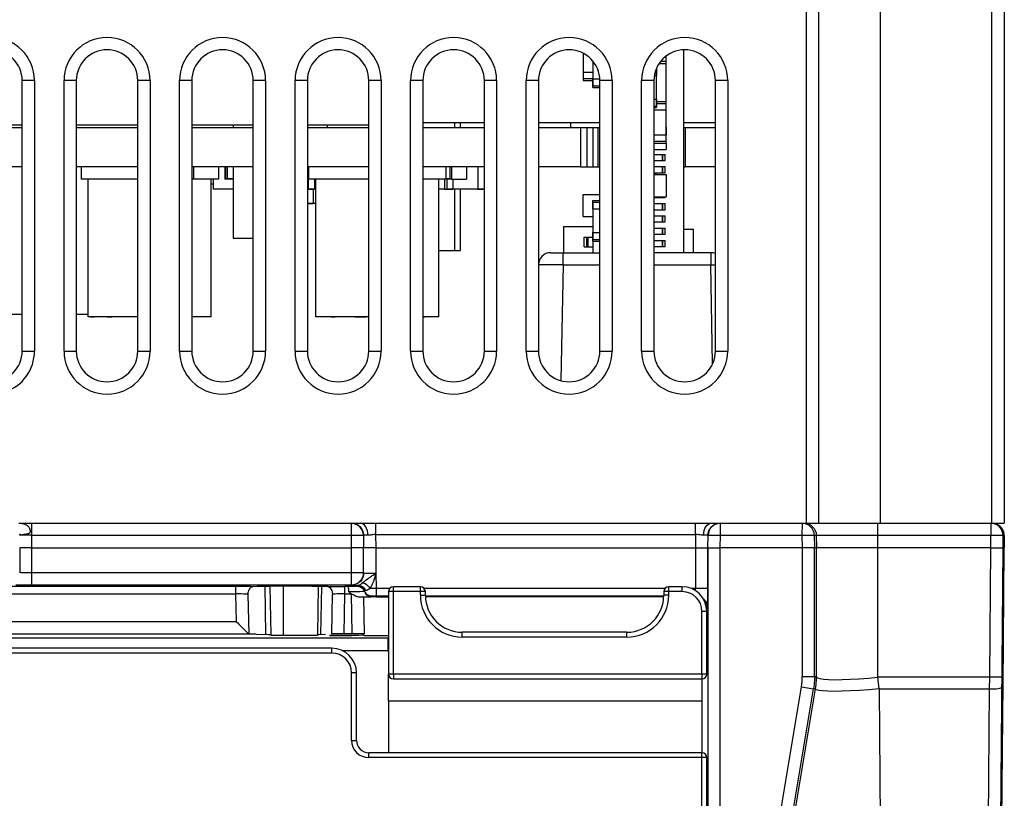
# Model space of a CAD drawing. Header units: millimetres. Extents: x 233 to 839, y 128 to 814.
# Tile 27 of 28: x 557 to 597, y 725 to 756. Entities that reach past the tile are written whole.
import ezdxf

# ---------------------------------------------------------------- set-up
doc = ezdxf.new("R2010")
doc.units = ezdxf.units.MM
doc.header["$LTSCALE"] = 65.395
doc.layers.get('0').update_dxf_attribs({"linetype": 'CONTINUOUS'})

msp = doc.modelspace()

# ---------------------------------------------------------------- linework, layer by layer
for p, q in [((589.066, 735.786), (589.066, 790.486)), ((589.566, 790.486), (589.566, 735.786)), ((592.066, 790.676), (592.066, 735.786)), ((596.616, 735.786), (596.616, 790.486)), ((597.116, 790.676), (597.116, 735.786)), ((579.992, 754.889), (579.992, 753.872)), ((583.357, 754.573), (583.357, 754.774)), ((583.367, 754.485), (583.367, 754.782)), ((584.069, 755.034), (584.069, 746.786)), ((580.389, 753.573), (580.389, 754.565)), ((583.082, 754.485), (583.367, 754.485)), ((583.153, 754.573), (583.357, 754.573)), ((583.367, 752.935), (583.367, 754.485)), ((579.982, 754.126), (580.389, 754.126)), ((579.982, 754.126), (579.982, 753.784)), ((582.886, 753.993), (582.967, 753.993)), ((582.957, 754.26), (582.957, 752.748)), ((582.967, 754.273), (582.967, 753.993)), ((557.666, 753.786), (557.166, 753.786)), ((557.166, 742.786), (557.166, 753.786)), ((557.666, 753.786), (557.666, 742.786)), ((559.366, 753.786), (558.866, 753.786)), ((558.866, 742.786), (558.866, 753.786)), ((559.366, 753.786), (559.366, 742.786)), ((562.366, 753.786), (561.866, 753.786)), ((561.866, 742.786), (561.866, 753.786)), ((562.366, 753.786), (562.366, 742.786)), ((564.066, 753.786), (563.566, 753.786)), ((563.566, 742.786), (563.566, 753.786)), ((564.066, 753.786), (564.066, 742.786)), ((567.066, 753.786), (566.566, 753.786)), ((566.566, 742.786), (566.566, 753.786)), ((567.066, 753.786), (567.066, 742.786)), ((568.766, 753.786), (568.266, 753.786)), ((568.266, 742.786), (568.266, 753.786)), ((568.766, 753.786), (568.766, 742.786)), ((571.766, 753.786), (571.266, 753.786)), ((571.266, 742.786), (571.266, 753.786)), ((571.766, 753.786), (571.766, 742.786)), ((573.466, 753.786), (572.966, 753.786)), ((572.966, 742.786), (572.966, 753.786)), ((573.466, 753.786), (573.466, 742.786)), ((576.466, 753.786), (575.966, 753.786)), ((575.966, 742.786), (575.966, 753.786)), ((576.466, 753.786), (576.466, 742.786)), ((578.166, 753.786), (577.666, 753.786)), ((577.666, 742.786), (577.666, 753.786)), ((578.166, 753.786), (578.166, 742.786)), ((579.982, 753.784), (580.379, 753.784)), ((579.992, 753.872), (580.379, 753.872)), ((580.379, 753.852), (580.666, 753.852)), ((580.379, 753.51), (580.379, 753.852)), ((580.379, 753.51), (580.666, 753.51)), ((580.389, 753.573), (580.666, 753.573)), ((581.166, 753.786), (580.666, 753.786)), ((580.666, 742.786), (580.666, 753.786)), ((581.166, 753.786), (581.166, 742.786)), ((582.866, 753.786), (582.366, 753.786)), ((582.366, 742.786), (582.366, 753.786)), ((582.866, 753.786), (582.866, 742.786)), ((585.866, 753.786), (585.366, 753.786)), ((585.366, 742.786), (585.366, 753.786)), ((585.866, 753.786), (585.866, 742.786)), ((582.866, 753.028), (582.967, 753.028)), ((582.866, 752.748), (582.957, 752.748)), ((582.866, 752.685), (582.967, 752.685)), ((582.957, 752.847), (583.357, 752.847)), ((582.967, 753.028), (582.967, 752.685)), ((582.967, 752.935), (583.367, 752.935)), ((583.357, 751.323), (583.357, 752.847)), ((583.367, 752.593), (583.367, 752.935)), ((582.866, 752.593), (583.367, 752.593)), ((583.367, 752.485), (583.367, 752.593)), ((557.166, 751.976), (554.666, 751.976)), ((554.666, 751.876), (557.166, 751.876)), ((561.866, 751.976), (559.366, 751.976)), ((559.366, 751.876), (561.866, 751.876)), ((566.566, 751.976), (564.066, 751.976)), ((564.066, 751.876), (566.566, 751.876)), ((565.749, 751.976), (565.749, 751.876)), ((571.266, 751.976), (568.766, 751.976)), ((568.766, 751.876), (571.266, 751.876)), ((569.567, 751.976), (569.567, 751.876)), ((573.466, 752.076), (575.966, 752.076)), ((573.466, 751.876), (575.966, 751.876)), ((574.748, 752.076), (574.748, 751.876)), ((574.984, 752.076), (574.984, 751.876)), ((578.166, 752.076), (580.666, 752.076)), ((578.166, 751.876), (580.666, 751.876)), ((579.469, 752.076), (579.469, 751.876)), ((579.872, 751.876), (579.872, 750.276)), ((580.133, 751.876), (580.133, 750.276)), ((580.377, 751.876), (580.377, 750.276)), ((580.586, 751.876), (580.586, 750.276)), ((583.368, 751.885), (583.368, 751.577)), ((584.069, 752.076), (585.366, 752.076)), ((584.069, 751.876), (584.135, 751.876)), ((584.135, 751.876), (584.135, 750.276)), ((584.152, 751.876), (585.366, 751.876)), ((582.866, 751.577), (583.367, 751.577)), ((583.367, 751.235), (583.367, 751.577)), ((582.866, 751.323), (583.357, 751.323)), ((582.866, 751.235), (583.367, 751.235)), ((583.368, 751.235), (583.368, 750.985)), ((582.866, 750.985), (583.368, 750.985)), ((582.866, 750.785), (583.219, 750.785)), ((583.219, 750.785), (583.319, 750.785)), ((583.219, 750.785), (583.219, 750.535)), ((583.219, 750.535), (583.219, 750.785)), ((583.319, 750.535), (583.319, 750.785)), ((557.166, 750.276), (554.666, 750.276)), ((561.866, 750.276), (559.366, 750.276)), ((566.566, 750.276), (564.066, 750.276)), ((565.413, 750.276), (565.413, 749.776)), ((565.437, 750.276), (565.437, 749.776)), ((565.749, 750.276), (565.749, 747.376)), ((571.266, 750.276), (568.766, 750.276)), ((575.966, 750.276), (573.466, 750.276)), ((574.634, 750.276), (574.634, 749.776)), ((575.243, 750.276), (575.243, 749.776)), ((575.704, 750.276), (575.704, 749.376)), ((579.872, 750.276), (578.166, 750.276)), ((579.882, 750.276), (580.666, 750.276)), ((582.866, 750.535), (583.219, 750.535)), ((582.866, 750.285), (583.219, 750.285)), ((583.219, 750.535), (583.319, 750.535)), ((583.219, 750.285), (583.319, 750.285)), ((583.219, 750.285), (583.219, 750.035)), ((583.219, 750.035), (583.219, 750.285)), ((583.319, 750.035), (583.319, 750.285)), ((584.069, 750.276), (584.135, 750.276)), ((585.366, 750.276), (584.152, 750.276)), ((559.558, 750.266), (559.558, 749.776)), ((564.13, 750.266), (564.13, 749.776)), ((565.146, 750.266), (565.146, 749.776)), ((565.5, 750.266), (565.5, 749.786)), ((568.797, 750.266), (568.797, 749.386)), ((568.814, 750.266), (568.814, 749.776)), ((574.402, 750.266), (574.402, 749.776)), ((574.559, 750.266), (574.559, 749.786)), ((582.866, 750.035), (583.219, 750.035)), ((582.866, 749.985), (582.968, 749.985)), ((582.866, 749.96), (583.367, 749.96)), ((582.968, 749.96), (582.968, 749.985)), ((583.219, 750.035), (583.319, 750.035)), ((583.367, 749.96), (583.367, 749.06)), ((561.866, 749.776), (559.558, 749.776)), ((559.853, 744.176), (559.853, 749.776)), ((565.146, 749.776), (564.066, 749.776)), ((564.853, 744.176), (564.853, 749.776)), ((564.931, 749.576), (564.853, 749.576)), ((564.931, 749.776), (564.931, 749.376)), ((565.437, 749.776), (565.413, 749.776)), ((565.749, 749.776), (565.437, 749.776)), ((565.749, 749.786), (565.5, 749.786)), ((571.266, 749.776), (568.814, 749.776)), ((569.051, 749.776), (569.051, 749.376)), ((569.109, 744.176), (569.109, 749.776)), ((574.402, 749.776), (573.466, 749.776)), ((574.109, 744.176), (574.109, 749.776)), ((574.346, 749.776), (574.346, 749.376)), ((574.559, 749.786), (574.402, 749.786)), ((574.634, 749.776), (574.402, 749.776)), ((574.434, 749.776), (574.434, 749.386)), ((574.634, 749.776), (575.243, 749.776)), ((574.688, 749.776), (574.688, 749.376)), ((565.749, 749.376), (564.931, 749.376)), ((566.566, 749.376), (566.549, 749.376)), ((568.766, 749.376), (569.051, 749.376)), ((568.797, 749.386), (569.109, 749.386)), ((568.999, 749.386), (568.999, 748.776)), ((574.346, 749.376), (574.109, 749.376)), ((574.346, 749.376), (574.688, 749.376)), ((574.434, 749.386), (575.958, 749.386)), ((574.748, 749.386), (574.748, 746.876)), ((574.984, 749.386), (574.984, 746.876)), ((575.704, 749.376), (575.966, 749.376)), ((579.982, 749.159), (580.666, 749.159)), ((579.982, 748.259), (579.982, 749.159)), ((569.109, 748.786), (568.766, 748.786)), ((568.999, 748.776), (568.766, 748.776)), ((580.379, 748.91), (580.666, 748.91)), ((580.379, 748.567), (580.379, 748.91)), ((580.389, 748.835), (580.666, 748.835)), ((580.389, 747.323), (580.389, 748.835)), ((582.866, 749.06), (583.367, 749.06)), ((582.866, 749.035), (582.968, 749.035)), ((582.866, 748.785), (583.219, 748.785)), ((582.968, 749.035), (582.968, 749.06)), ((582.968, 749.035), (583.219, 749.035)), ((583.219, 749.06), (583.219, 749.035)), ((583.219, 749.035), (583.219, 749.06)), ((583.219, 749.035), (583.319, 749.035)), ((583.219, 748.785), (583.319, 748.785)), ((583.219, 748.785), (583.219, 748.535)), ((583.219, 748.535), (583.219, 748.785)), ((583.319, 749.035), (583.319, 749.06)), ((583.319, 748.535), (583.319, 748.785)), ((580.379, 748.567), (580.666, 748.567)), ((582.866, 748.535), (583.219, 748.535)), ((582.866, 748.285), (583.219, 748.285)), ((583.219, 748.535), (583.319, 748.535)), ((583.219, 748.285), (583.319, 748.285)), ((583.219, 748.285), (583.219, 748.035)), ((583.219, 748.035), (583.219, 748.285)), ((583.319, 748.035), (583.319, 748.285)), ((579.982, 748.259), (580.389, 748.259)), ((582.866, 748.035), (583.219, 748.035)), ((583.219, 748.035), (583.319, 748.035)), ((579.184, 747.853), (580.389, 747.853)), ((579.184, 747.853), (579.184, 746.786)), ((580.379, 747.602), (580.666, 747.602)), ((580.379, 747.26), (580.379, 747.602)), ((582.866, 747.785), (583.219, 747.785)), ((582.866, 747.535), (583.219, 747.535)), ((583.219, 747.785), (583.319, 747.785)), ((583.219, 747.785), (583.219, 747.535)), ((583.219, 747.535), (583.219, 747.785)), ((583.219, 747.535), (583.319, 747.535)), ((583.319, 747.535), (583.319, 747.785)), ((584.069, 747.747), (584.476, 747.747)), ((584.476, 746.786), (584.476, 747.747)), ((565.749, 747.376), (566.549, 747.376)), ((580.033, 747.423), (580.183, 747.423)), ((580.033, 747.023), (580.033, 747.423)), ((580.133, 747.423), (580.379, 747.423)), ((580.133, 747.023), (580.133, 747.423)), ((580.183, 747.423), (580.183, 747.023)), ((580.379, 747.26), (580.666, 747.26)), ((580.389, 747.323), (580.666, 747.323)), ((580.391, 746.786), (580.391, 747.26)), ((582.866, 747.285), (583.219, 747.285)), ((583.219, 747.285), (583.319, 747.285)), ((583.219, 747.285), (583.219, 747.035)), ((583.219, 747.035), (583.219, 747.285)), ((583.319, 747.035), (583.319, 747.285)), ((574.109, 746.876), (574.748, 746.876)), ((574.748, 746.876), (574.983, 746.876)), ((578.666, 746.786), (580.666, 746.786)), ((579.166, 746.294), (579.166, 746.786)), ((580.033, 747.023), (580.183, 747.023)), ((580.133, 747.023), (580.391, 747.023)), ((582.866, 747.035), (583.219, 747.035)), ((585.183, 746.786), (582.866, 746.786)), ((583.219, 747.035), (583.319, 747.035)), ((585.183, 746.786), (585.183, 746.294)), ((578.459, 746.298), (578.3, 746.297)), ((578.783, 746.297), (578.459, 746.298)), ((579.166, 746.294), (578.783, 746.297)), ((579.166, 746.294), (579.083, 741.586)), ((579.166, 746.294), (580.666, 746.294)), ((582.866, 746.294), (585.183, 746.294)), ((585.183, 746.294), (585.366, 746.297)), ((585.253, 742.276), (585.183, 746.294)), ((557.166, 744.276), (554.666, 744.276)), ((559.853, 744.276), (559.366, 744.276)), ((561.866, 744.176), (559.853, 744.176)), ((560.093, 744.166), (559.952, 744.166)), ((560.806, 744.166), (560.627, 744.166)), ((564.853, 744.176), (564.066, 744.176)), ((571.266, 744.176), (569.109, 744.176)), ((569.902, 744.166), (569.731, 744.166)), ((571.155, 744.166), (570.693, 744.166)), ((574.109, 744.176), (573.466, 744.176)), ((573.541, 744.166), (573.466, 744.166)), ((557.166, 742.786), (557.666, 742.786)), ((558.866, 742.786), (559.366, 742.786)), ((561.866, 742.786), (562.366, 742.786)), ((563.566, 742.786), (564.066, 742.786)), ((566.566, 742.786), (567.066, 742.786)), ((568.266, 742.786), (568.766, 742.786)), ((571.266, 742.786), (571.766, 742.786)), ((572.966, 742.786), (573.466, 742.786)), ((575.966, 742.786), (576.466, 742.786)), ((577.666, 742.786), (578.166, 742.786)), ((580.666, 742.786), (581.166, 742.786)), ((582.366, 742.786), (582.866, 742.786)), ((585.366, 742.786), (585.866, 742.786)), ((557.078, 735.786), (597.116, 735.786)), ((557.554, 735.294), (557.554, 735.786)), ((570.642, 735.776), (570.545, 735.786)), ((570.545, 735.786), (570.545, 735.294)), ((571.554, 735.322), (571.554, 735.786)), ((584.563, 735.322), (584.563, 735.786)), ((585.571, 735.294), (585.571, 735.786)), ((588.89, 735.786), (588.889, 735.294)), ((588.971, 735.786), (589.067, 735.776)), ((591.98, 729.529), (591.98, 735.786)), ((596.569, 735.786), (596.569, 735.294)), ((557.186, 735.297), (557.135, 735.297)), ((557.317, 735.297), (557.186, 735.297)), ((557.554, 735.294), (570.545, 735.294)), ((557.563, 734.785), (557.554, 735.294)), ((570.545, 735.294), (570.554, 734.785)), ((571.045, 735.294), (571.054, 734.785)), ((571.554, 735.322), (584.563, 735.322)), ((571.563, 734.786), (571.554, 735.322)), ((584.563, 735.322), (584.554, 734.786)), ((585.063, 734.786), (585.072, 735.294)), ((585.563, 734.786), (585.571, 735.294)), ((585.571, 735.294), (588.889, 735.294)), ((588.889, 735.294), (588.898, 734.785)), ((589.389, 735.294), (596.569, 735.294)), ((589.389, 735.294), (589.398, 734.786)), ((589.471, 735.294), (589.48, 734.786)), ((596.573, 734.786), (596.569, 735.294)), ((597.073, 734.786), (597.069, 735.29)), ((597.075, 735.29), (597.109, 735.29)), ((597.114, 734.796), (597.109, 735.29)), ((597.111, 735.29), (597.115, 735.29)), ((597.115, 734.796), (597.111, 735.29)), ((597.115, 735.29), (597.12, 734.786)), ((557.063, 734.785), (557.063, 733.794)), ((557.563, 734.785), (570.554, 734.785)), ((557.563, 733.277), (557.563, 734.785)), ((570.888, 734.784), (570.554, 734.785)), ((570.554, 734.785), (570.554, 733.277)), ((571.054, 733.777), (571.054, 734.785)), ((571.563, 734.786), (571.374, 734.784)), ((571.563, 734.786), (584.554, 734.786)), ((571.567, 733.749), (571.563, 734.786)), ((584.554, 734.786), (584.829, 734.784)), ((584.554, 734.786), (584.554, 733.132)), ((584.829, 734.784), (584.967, 734.784)), ((585.063, 734.786), (585.063, 687.294)), ((585.3, 734.79), (585.563, 734.786)), ((585.563, 687.294), (585.563, 734.786)), ((588.898, 734.786), (588.898, 729.543)), ((596.573, 734.786), (589.398, 734.786)), ((589.398, 729.543), (589.398, 734.786)), ((589.479, 729.537), (589.48, 734.786)), ((596.527, 729.529), (596.573, 734.786)), ((596.573, 734.786), (596.773, 734.788)), ((596.893, 714.038), (597.073, 734.791)), ((597.07, 729.129), (597.12, 734.791)), ((597.079, 734.796), (597.114, 734.796)), ((597.114, 734.796), (597.115, 734.793)), ((597.115, 734.796), (597.12, 734.786)), ((557.044, 733.812), (557.063, 733.794)), ((571.537, 733.642), (571.541, 733.659)), ((571.572, 733.132), (571.567, 733.749)), ((565.989, 733.212), (503.488, 733.212)), ((556.907, 733.281), (557.184, 733.278)), ((557.563, 733.277), (570.558, 733.277)), ((565.849, 733.212), (565.849, 732.912)), ((567.031, 733.215), (567.062, 731.264)), ((567.239, 733.217), (567.273, 731.261)), ((569.206, 733.214), (569.172, 731.263)), ((569.316, 731.266), (569.348, 733.21)), ((569.775, 733.209), (570.016, 733.212)), ((570.016, 733.212), (570.288, 733.213)), ((570.42, 733.213), (570.288, 733.213)), ((570.288, 732.918), (570.288, 733.213)), ((570.799, 733.251), (570.799, 733.221)), ((570.859, 733.256), (570.826, 733.254)), ((570.876, 733.26), (570.859, 733.256)), ((571.276, 733.19), (571.32, 733.132)), ((572.115, 733.132), (571.32, 733.132)), ((571.572, 732.832), (571.572, 733.132)), ((573.366, 733.203), (572.266, 733.203)), ((572.266, 729.653), (572.266, 733.203)), ((573.366, 732.853), (573.366, 733.203)), ((583.315, 733.132), (573.517, 733.132)), ((584.016, 733.203), (583.466, 733.203)), ((583.466, 732.853), (583.466, 733.203)), ((584.016, 733.003), (584.016, 733.203)), ((585.054, 733.132), (584.378, 733.132)), ((503.601, 732.912), (565.849, 732.912)), ((565.849, 732.912), (565.87, 731.781)), ((566.35, 732.893), (566.379, 731.281)), ((569.766, 731.281), (569.788, 732.895)), ((569.8, 732.899), (569.788, 732.895)), ((570.266, 731.286), (570.288, 732.918)), ((570.288, 732.918), (570.544, 732.918)), ((570.544, 732.918), (570.572, 731.286)), ((570.907, 733.001), (570.777, 732.999)), ((570.866, 732.784), (570.82, 732.789)), ((570.866, 732.784), (571.013, 732.786)), ((570.919, 732.783), (570.866, 732.784)), ((571.055, 732.778), (571.046, 732.777)), ((571.046, 732.777), (571.072, 731.281)), ((571.086, 733.011), (571.065, 733.007)), ((571.085, 733.04), (571.086, 733.011)), ((571.237, 732.79), (571.311, 732.793)), ((571.309, 732.806), (571.372, 732.8)), ((571.311, 732.793), (571.356, 732.796)), ((571.356, 732.796), (571.372, 732.8)), ((571.372, 732.829), (571.379, 732.83)), ((571.372, 732.8), (571.372, 732.829)), ((571.519, 732.832), (572.066, 732.832)), ((571.546, 732.786), (572.066, 732.786)), ((573.566, 733.003), (572.066, 733.003)), ((572.066, 733.003), (572.066, 729.653)), ((573.366, 732.853), (573.566, 732.853)), ((573.566, 732.853), (573.566, 733.003)), ((573.566, 732.832), (583.266, 732.832)), ((583.266, 732.786), (573.566, 732.786)), ((584.016, 733.003), (583.266, 733.003)), ((583.266, 733.003), (583.266, 732.853)), ((583.466, 732.853), (583.266, 732.853)), ((585.008, 732.3), (585.04, 732.332)), ((585.04, 732.332), (585.043, 732.352)), ((584.816, 732.203), (585.016, 732.203)), ((584.816, 729.653), (584.816, 732.203)), ((585.016, 729.653), (585.016, 732.203)), ((565.87, 731.781), (503.587, 731.781)), ((572.041, 731.115), (502.466, 731.115)), ((503.581, 731.281), (566.379, 731.281)), ((569.172, 731.216), (567.604, 731.216)), ((569.172, 731.263), (569.172, 731.262)), ((569.238, 731.265), (569.505, 731.268)), ((569.672, 731.238), (570.574, 731.238)), ((569.672, 731.216), (570.574, 731.216)), ((569.767, 731.281), (569.778, 731.28)), ((570.047, 731.285), (569.875, 731.284)), ((570.572, 731.286), (570.047, 731.285)), ((570.574, 731.238), (570.854, 731.238)), ((570.854, 731.238), (570.99, 731.24)), ((571.074, 731.216), (572.066, 731.216)), ((572.041, 731.115), (572.066, 731.13)), ((572.041, 731.115), (572.041, 730.615)), ((581.766, 731.353), (575.066, 731.353)), ((575.066, 731.153), (575.066, 731.353)), ((581.766, 731.153), (575.066, 731.153)), ((581.766, 731.153), (581.766, 731.353)), ((569.766, 730.703), (504.766, 730.703)), ((569.766, 730.503), (569.766, 730.703)), ((569.766, 730.503), (504.766, 730.503)), ((570.17, 730.615), (572.041, 730.615)), ((572.066, 730.554), (572.041, 730.615)), ((570.766, 729.703), (570.566, 729.703)), ((570.566, 726.953), (570.566, 729.703)), ((570.766, 726.953), (570.766, 729.703)), ((585.016, 729.653), (572.066, 729.653)), ((572.067, 728.547), (572.066, 729.653)), ((572.266, 729.653), (572.266, 729.453)), ((572.266, 729.453), (584.816, 729.453)), ((584.816, 729.653), (584.816, 729.453)), ((584.816, 729.453), (584.817, 728.547)), ((589.398, 729.543), (588.898, 729.543)), ((589.479, 729.537), (589.398, 729.543)), ((596.527, 729.529), (591.98, 729.529)), ((592.023, 729.045), (591.98, 729.529)), ((596.524, 729.045), (596.527, 729.529)), ((597.027, 729.525), (596.527, 729.529)), ((586.453, 714.625), (588.864, 729.133)), ((586.946, 714.543), (589.358, 729.051)), ((587.024, 714.537), (589.438, 729.045)), ((588.864, 729.133), (589.358, 729.051)), ((589.438, 729.045), (589.358, 729.051)), ((592.023, 729.045), (596.524, 729.045)), ((592.023, 729.045), (592.161, 714.526)), ((596.398, 714.526), (596.524, 729.045)), ((597.016, 723.13), (597.068, 729.277)), ((597.029, 729.277), (597.027, 729.077)), ((597.068, 729.277), (597.029, 729.277)), ((584.817, 728.547), (572.067, 728.547)), ((572.067, 728.547), (572.067, 726.453)), ((584.817, 728.547), (584.817, 726.453)), ((570.566, 726.953), (570.766, 726.953)), ((584.816, 726.453), (571.266, 726.453)), ((571.266, 726.253), (571.266, 726.453)), ((585.016, 726.253), (571.266, 726.253)), ((584.816, 684.953), (584.816, 726.453)), ((585.016, 684.953), (585.016, 726.253))]:
    msp.add_line(p, q)
for points in [[(578.3, 746.297), (578.242, 746.297), (578.2, 746.296), (578.175, 746.295), (578.166, 746.294)], [(557.033, 735.786), (557.107, 735.782), (557.168, 735.774), (557.215, 735.764), (557.254, 735.753), (557.29, 735.739), (557.323, 735.723)], [(557.473, 735.539), (557.48, 735.518), (557.486, 735.498), (557.49, 735.478), (557.492, 735.458), (557.491, 735.44), (557.486, 735.422), (557.479, 735.406), (557.468, 735.391), (557.455, 735.377), (557.438, 735.366), (557.42, 735.358), (557.399, 735.351), (557.378, 735.346), (557.356, 735.342), (557.333, 735.339), (557.309, 735.335), (557.285, 735.332), (557.261, 735.327), (557.237, 735.323)], [(557.323, 735.723), (557.352, 735.705), (557.378, 735.687), (557.399, 735.667), (557.417, 735.646), (557.432, 735.625), (557.445, 735.603), (557.456, 735.581), (557.465, 735.56), (557.473, 735.539)], [(570.554, 735.786), (570.649, 735.776), (570.741, 735.75), (570.825, 735.706), (570.899, 735.648), (570.963, 735.574), (571.011, 735.488), (571.042, 735.394), (571.054, 735.294)], [(571.045, 735.294), (571.034, 735.391), (571.005, 735.483), (570.958, 735.568), (570.896, 735.642), (570.82, 735.703), (570.735, 735.748), (570.642, 735.776)], [(571.232, 735.298), (571.225, 735.391), (571.206, 735.482), (571.177, 735.565), (571.139, 735.638), (571.091, 735.7), (571.035, 735.746), (570.973, 735.776), (570.91, 735.786)], [(584.885, 735.298), (584.892, 735.393), (584.912, 735.486), (584.942, 735.57), (584.982, 735.643), (585.03, 735.704), (585.085, 735.748), (585.146, 735.776), (585.207, 735.786)], [(585.063, 735.294), (585.073, 735.389), (585.102, 735.48), (585.147, 735.563), (585.207, 735.637), (585.281, 735.699), (585.368, 735.746), (585.463, 735.775), (585.562, 735.786)], [(585.159, 735.568), (585.112, 735.483), (585.083, 735.391), (585.072, 735.294)], [(585.571, 735.786), (585.475, 735.776), (585.382, 735.748), (585.296, 735.703), (585.221, 735.642), (585.159, 735.568)], [(589.302, 735.568), (589.24, 735.642), (589.165, 735.703), (589.079, 735.748), (588.986, 735.776)], [(589.067, 735.776), (589.16, 735.748), (589.246, 735.703)], [(589.246, 735.703), (589.321, 735.642), (589.384, 735.568)], [(589.389, 735.294), (589.378, 735.391), (589.349, 735.483), (589.302, 735.568)], [(589.384, 735.568), (589.43, 735.483), (589.46, 735.391), (589.471, 735.294)], [(557.135, 735.297), (557.125, 735.303), (557.115, 735.307), (557.106, 735.308), (557.099, 735.308), (557.092, 735.309), (557.087, 735.31), (557.081, 735.311), (557.077, 735.313), (557.073, 735.315), (557.069, 735.317), (557.066, 735.319), (557.064, 735.321), (557.061, 735.324), (557.059, 735.326), (557.058, 735.329), (557.056, 735.33), (557.055, 735.331), (557.054, 735.332), (557.054, 735.331), (557.053, 735.33)], [(557.135, 735.297), (557.1, 735.296), (557.075, 735.296), (557.06, 735.295)], [(557.237, 735.323), (557.195, 735.313), (557.177, 735.311), (557.162, 735.308), (557.148, 735.303), (557.135, 735.297)], [(557.554, 735.294), (557.472, 735.295), (557.317, 735.297)], [(570.545, 735.294), (570.734, 735.297), (570.82, 735.298), (570.895, 735.298), (570.958, 735.298), (571.004, 735.297), (571.034, 735.296), (571.045, 735.294)], [(571.232, 735.298), (571.181, 735.298), (571.138, 735.298), (571.103, 735.297), (571.077, 735.296), (571.061, 735.295), (571.054, 735.294)], [(571.554, 735.322), (571.494, 735.321), (571.436, 735.318), (571.38, 735.312), (571.328, 735.305), (571.278, 735.301), (571.232, 735.298)], [(584.885, 735.298), (584.838, 735.301), (584.788, 735.305), (584.734, 735.312), (584.679, 735.318), (584.621, 735.321), (584.563, 735.322)], [(585.063, 735.294), (585.056, 735.295), (585.04, 735.296), (585.014, 735.297), (584.979, 735.298), (584.936, 735.298), (584.885, 735.298)], [(585.072, 735.294), (585.083, 735.296), (585.112, 735.297), (585.159, 735.298), (585.221, 735.298), (585.296, 735.298)], [(585.296, 735.298), (585.475, 735.296), (585.571, 735.294)], [(588.889, 735.294), (589.079, 735.297), (589.164, 735.298), (589.24, 735.298), (589.302, 735.298), (589.349, 735.297), (589.378, 735.296), (589.389, 735.294)], [(596.569, 735.294), (596.76, 735.295), (596.846, 735.295), (596.922, 735.295), (596.984, 735.294), (597.031, 735.293), (597.059, 735.292), (597.069, 735.29)], [(557.563, 734.785), (557.374, 734.783), (557.288, 734.782), (557.213, 734.782), (557.15, 734.782), (557.103, 734.783), (557.074, 734.784), (557.063, 734.785)], [(571.054, 734.785), (571.042, 734.785), (571.011, 734.784), (570.957, 734.784), (570.888, 734.784)], [(571.374, 734.784), (571.212, 734.784), (571.15, 734.784), (571.104, 734.784), (571.074, 734.785), (571.063, 734.786)], [(584.967, 734.784), (585.013, 734.784), (585.043, 734.785), (585.054, 734.786)], [(585.052, 732.695), (585.053, 732.832), (585.054, 732.977), (585.054, 734.786)], [(585.063, 734.786), (585.074, 734.788), (585.106, 734.789), (585.163, 734.79), (585.235, 734.791), (585.3, 734.79)], [(589.232, 734.784), (589.087, 734.784), (585.563, 734.786)], [(589.398, 734.786), (589.387, 734.785), (589.355, 734.784), (589.302, 734.784), (589.232, 734.784)], [(596.773, 734.788), (596.937, 734.789), (596.995, 734.789), (597.038, 734.788), (597.064, 734.787), (597.073, 734.786)], [(557.063, 733.794), (557.074, 733.791), (557.103, 733.787), (557.15, 733.785), (557.212, 733.782), (557.288, 733.78)], [(557.288, 733.78), (557.373, 733.778), (557.466, 733.777), (571.054, 733.777)], [(570.554, 733.277), (570.651, 733.287), (570.745, 733.315), (570.831, 733.361), (570.907, 733.423), (570.969, 733.499), (571.016, 733.586), (571.044, 733.679), (571.054, 733.777)], [(571.063, 733.768), (571.054, 733.672), (571.026, 733.58), (570.982, 733.495), (570.922, 733.42), (570.847, 733.357), (570.76, 733.308), (570.664, 733.278), (570.563, 733.268)], [(571.063, 733.768), (571.08, 733.764), (571.127, 733.76), (571.205, 733.756), (571.309, 733.753), (571.431, 733.752), (571.563, 733.753)], [(571.074, 733.406), (571.12, 733.446), (571.164, 733.484), (571.208, 733.52), (571.25, 733.552), (571.29, 733.583), (571.33, 733.61), (571.369, 733.635), (571.402, 733.656), (571.442, 733.679), (571.5, 733.713), (571.573, 733.753)], [(571.377, 733.226), (571.393, 733.256), (571.407, 733.285), (571.42, 733.314), (571.433, 733.342), (571.444, 733.369), (571.454, 733.395), (571.464, 733.42), (571.473, 733.444), (571.481, 733.467), (571.489, 733.49), (571.496, 733.511), (571.503, 733.532), (571.509, 733.552), (571.516, 733.572), (571.521, 733.59), (571.527, 733.608), (571.537, 733.642)], [(571.541, 733.659), (571.549, 733.688), (571.553, 733.701), (571.558, 733.716), (571.564, 733.734), (571.572, 733.756)], [(557.184, 733.278), (557.366, 733.277), (557.563, 733.277)], [(566.536, 733.205), (566.455, 733.207), (566.359, 733.209), (566.245, 733.21), (565.989, 733.212)], [(566.362, 732.984), (566.366, 732.998), (566.383, 733.046), (566.401, 733.087), (566.421, 733.123), (566.442, 733.153)], [(566.442, 733.153), (566.464, 733.176), (566.488, 733.193), (566.512, 733.202), (566.536, 733.205)], [(569.597, 733.206), (569.414, 733.21), (569.198, 733.214), (568.945, 733.217), (568.667, 733.219), (568.37, 733.22), (568.063, 733.221), (567.758, 733.22), (567.461, 733.219), (567.183, 733.217), (566.931, 733.213), (566.717, 733.21), (566.536, 733.205)], [(567.789, 731.216), (567.791, 732.241), (567.792, 733.22)], [(569.597, 733.206), (569.678, 733.208), (569.775, 733.209)], [(569.597, 733.206), (569.622, 733.203), (569.647, 733.193), (569.671, 733.176), (569.694, 733.153), (569.716, 733.123), (569.736, 733.087), (569.755, 733.045), (569.772, 732.997), (569.774, 732.99)], [(570.799, 733.221), (570.787, 733.219), (570.752, 733.218), (570.693, 733.216), (570.616, 733.215), (570.526, 733.213), (570.42, 733.213)], [(570.457, 732.997), (570.454, 733.055), (570.45, 733.107), (570.444, 733.151), (570.437, 733.184), (570.429, 733.205), (570.42, 733.213)], [(570.559, 733.268), (570.572, 733.266), (570.601, 733.264), (570.644, 733.261), (570.702, 733.259), (570.774, 733.258), (570.859, 733.256)], [(570.826, 733.254), (570.814, 733.253), (570.806, 733.252), (570.801, 733.252), (570.799, 733.251)], [(570.799, 733.251), (570.861, 733.244), (570.921, 733.225), (570.975, 733.193), (571.022, 733.151), (571.059, 733.099), (571.085, 733.04)], [(570.799, 733.221), (570.862, 733.215), (570.922, 733.195), (570.977, 733.163), (571.024, 733.12), (571.061, 733.069)], [(570.859, 733.256), (570.916, 733.249), (570.972, 733.229), (571.022, 733.198), (571.065, 733.155), (571.1, 733.102), (571.123, 733.043)], [(571.074, 733.406), (570.988, 733.336), (570.954, 733.31), (570.924, 733.288), (570.898, 733.272), (570.876, 733.26)], [(571.025, 733.366), (571.068, 733.354), (571.118, 733.328), (571.171, 733.292), (571.224, 733.245), (571.276, 733.19)], [(571.061, 733.069), (571.111, 732.952), (571.148, 732.901), (571.194, 732.858), (571.249, 732.826), (571.309, 732.806)], [(571.32, 733.132), (571.284, 733.107), (571.248, 733.086), (571.214, 733.068), (571.181, 733.055), (571.151, 733.047), (571.124, 733.043)], [(571.32, 733.132), (571.34, 733.164), (571.359, 733.195), (571.377, 733.226)], [(584.553, 733.043), (584.554, 733.056), (584.554, 733.132)], [(566.161, 732.906), (566.067, 732.908), (565.961, 732.911), (565.849, 732.912)], [(566.35, 732.893), (566.337, 732.896), (566.3, 732.899), (566.24, 732.903), (566.161, 732.906)], [(566.35, 732.893), (566.351, 732.93), (566.361, 732.979), (566.362, 732.985)], [(569.774, 732.99), (569.779, 732.974), (569.787, 732.925), (569.788, 732.894)], [(570.288, 732.918), (570.176, 732.916), (570.07, 732.914), (569.975, 732.911), (569.896, 732.907), (569.837, 732.903), (569.8, 732.899)], [(570.777, 732.999), (570.626, 732.997), (570.457, 732.997)], [(570.457, 732.997), (570.465, 732.979), (570.476, 732.963), (570.491, 732.95), (570.509, 732.939), (570.527, 732.928), (570.547, 732.918)], [(570.718, 732.825), (570.662, 732.854), (570.604, 732.885), (570.544, 732.92)], [(570.82, 732.789), (570.77, 732.803), (570.718, 732.825)], [(571.065, 733.007), (571.005, 733.004), (570.907, 733.001)], [(571.046, 732.777), (571.041, 732.778), (571.025, 732.779), (570.999, 732.781), (570.963, 732.782), (570.919, 732.783)], [(571.013, 732.786), (571.136, 732.788), (571.237, 732.79)], [(571.323, 732.785), (571.243, 732.784), (571.176, 732.783), (571.121, 732.781), (571.08, 732.78), (571.055, 732.778)], [(571.124, 733.043), (571.112, 733.043), (571.103, 733.042), (571.095, 733.041), (571.09, 733.041), (571.086, 733.04), (571.085, 733.04)], [(571.085, 733.04), (571.11, 732.983), (571.12, 732.966)], [(571.12, 732.966), (571.146, 732.931), (571.192, 732.889), (571.247, 732.856), (571.307, 732.836), (571.372, 732.829)], [(571.379, 732.83), (571.398, 732.831), (571.431, 732.831), (571.473, 732.832), (571.519, 732.832)], [(584.888, 732.692), (584.952, 732.617), (585, 732.529), (585.03, 732.433), (585.04, 732.332)], [(585.043, 732.352), (585.046, 732.398), (585.048, 732.474), (585.05, 732.574), (585.052, 732.695)], [(566.067, 731.587), (565.973, 731.681), (565.87, 731.781)], [(566.379, 731.281), (566.367, 731.292), (566.339, 731.32), (566.291, 731.367), (566.067, 731.587)], [(566.689, 731.267), (566.547, 731.269), (566.438, 731.271), (566.365, 731.274), (566.327, 731.276)], [(566.366, 731.28), (566.37, 731.28), (566.373, 731.281), (566.376, 731.281), (566.378, 731.281), (566.378, 731.281), (566.379, 731.281)], [(566.689, 731.267), (567.175, 731.263), (567.217, 731.263), (567.248, 731.262), (567.266, 731.261), (567.273, 731.261)], [(567.604, 731.216), (567.434, 731.217), (567.366, 731.218), (567.315, 731.219), (567.285, 731.219), (567.274, 731.22)], [(569.172, 731.263), (569.176, 731.264), (569.188, 731.264), (569.209, 731.265), (569.238, 731.265)], [(569.875, 731.284), (569.816, 731.283), (569.779, 731.282), (569.767, 731.281)], [(570.99, 731.24), (571.035, 731.24), (571.063, 731.241), (571.074, 731.242)], [(589.398, 729.543), (589.397, 729.461), (589.394, 729.379), (589.388, 729.297), (589.38, 729.215), (589.37, 729.133), (589.358, 729.051)], [(589.438, 729.045), (589.451, 729.126), (589.461, 729.208), (589.469, 729.29), (589.475, 729.372), (589.478, 729.454), (589.479, 729.537)], [(589.479, 729.537), (589.515, 729.498), (589.611, 729.466), (589.764, 729.442), (589.97, 729.427), (590.224, 729.421), (590.521, 729.425), (590.853, 729.438), (591.212, 729.46), (591.591, 729.49), (591.98, 729.528)], [(592.023, 729.046), (591.617, 729.011), (591.223, 728.983), (590.849, 728.963), (590.505, 728.95), (590.199, 728.946), (589.938, 728.951), (589.727, 728.963), (589.57, 728.984), (589.472, 729.011), (589.438, 729.046)], [(596.524, 729.045), (596.62, 729.046), (596.712, 729.05), (596.796, 729.056), (596.871, 729.065), (596.935, 729.077), (596.983, 729.09), (597.013, 729.105), (597.024, 729.122)]]:
    msp.add_lwpolyline(points)
for centre, radius, start, end in [((555.916, 753.786), 1.75, 0, 180), ((560.616, 753.786), 1.75, 0, 180), ((565.316, 753.786), 1.75, 0, 180), ((570.016, 753.786), 1.75, 0, 180), ((574.716, 753.786), 1.75, 0, 180), ((579.416, 753.786), 1.75, 0, 180), ((584.116, 753.786), 1.75, 0, 180), ((555.916, 753.786), 1.25, 0, 180), ((560.616, 753.786), 1.25, 0, 180), ((565.316, 753.786), 1.25, 0, 180), ((570.016, 753.786), 1.25, 0, 180), ((574.716, 753.786), 1.25, 0, 180), ((579.416, 753.786), 1.25, 0, 180), ((584.116, 753.786), 1.25, 0, 180), ((578.666, 746.286), 0.5, 90, 179), ((585.183, 746.286), 0.5, 68.5666, 90), ((555.916, 742.786), 1.75, 216.0898, 360), ((555.916, 742.786), 1.25, 180, 360), ((560.616, 742.786), 1.75, 180, 360), ((560.616, 742.786), 1.25, 180, 360), ((565.316, 742.786), 1.75, 180, 360), ((565.316, 742.786), 1.25, 180, 360), ((570.016, 742.786), 1.75, 180, 360), ((570.016, 742.786), 1.25, 180, 360), ((574.716, 742.786), 1.75, 180, 360), ((574.716, 742.786), 1.25, 180, 360), ((579.416, 742.786), 1.75, 180, 360), ((579.416, 742.786), 1.25, 180, 360), ((584.116, 742.786), 1.75, 180, 360), ((584.116, 742.786), 1.25, 180, 360), ((596.573, 735.286), 0.5, 0.5, 81.225), ((596.569, 735.286), 0.5, 0.5, 78.8125), ((597.1, 736.135), 0.5, 224.426, 238.2039), ((597.102, 736.135), 0.5, 224.4224, 238.2039), ((596.609, 735.286), 0.5, 0.5, 70.5963), ((597.136, 736.135), 0.5, 224.427, 238.2039), ((597.138, 736.135), 0.5, 224.4271, 238.2047), ((596.575, 735.286), 0.5, 0.5, 58.204), ((596.615, 735.286), 0.5, 0.5, 60.8331), ((596.611, 735.286), 0.5, 0.5, 58.204), ((572.266, 733.003), 0.2, 90, 180), ((573.366, 733.003), 0.2, 0, 90), ((583.466, 733.003), 0.2, 90, 180), ((584.016, 732.203), 1, 0, 90), ((575.066, 732.853), 1.7, 180, 270), ((575.066, 732.853), 1.5, 180, 270), ((581.766, 732.853), 1.7, 270, 360), ((581.766, 732.853), 1.5, 270, 360), ((584.016, 732.203), 0.8, 0, 90), ((569.766, 729.703), 1, 0, 90), ((569.766, 729.703), 0.8, 0, 90), ((572.266, 729.653), 0.2, 180, 270), ((584.816, 729.653), 0.2, 270, 360), ((586.399, 729.543), 2.5, 350.5624, 360), ((571.266, 726.953), 0.7, 180, 270), ((571.266, 726.953), 0.5, 180, 270), ((584.816, 726.253), 0.2, 0, 90)]:
    msp.add_arc(centre, radius, start, end)
for centre, ratio, start_param, end_param in [((571.546, 732.777), 0.01746, 1.571646, 2.034989), ((570.572, 731.281), 0.008728, 0.00024, 1.571493)]:
    msp.add_ellipse(centre, major_axis=(0.5, 0), ratio=ratio, start_param=start_param, end_param=end_param)

doc.saveas('drawing.dxf')
